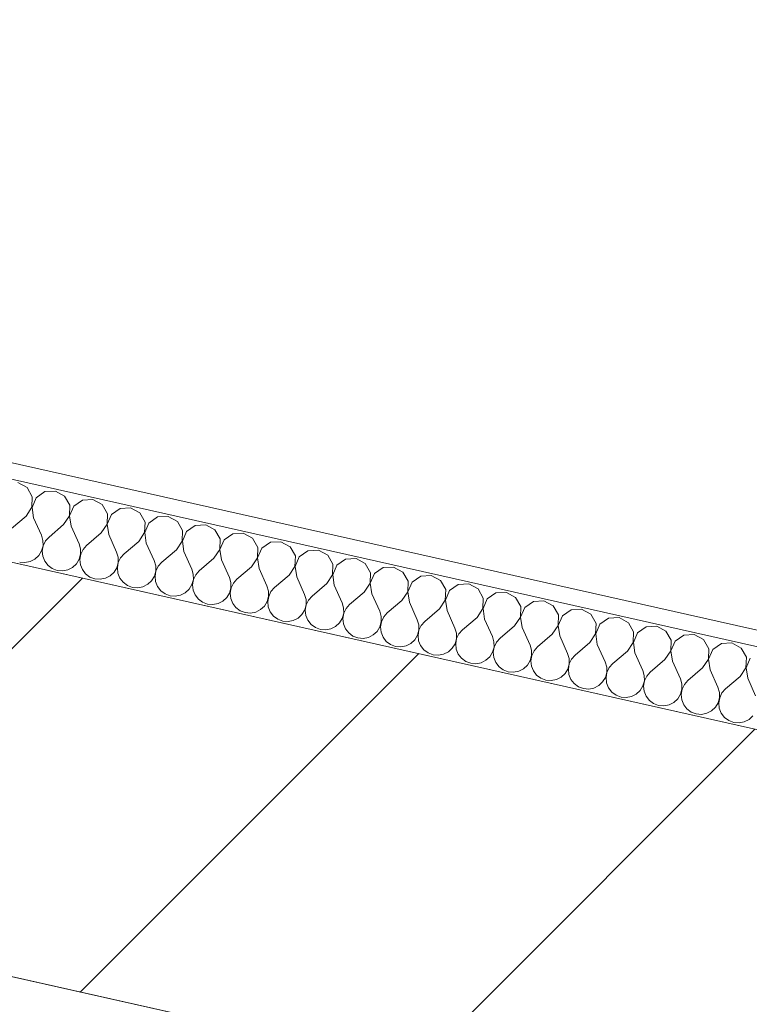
# Model space of a CAD drawing. Header units: millimetres. Extents: x -7218036 to -6920397, y 6117771 to 6333681.
# Tile 69 of 256: x -7177978 to -7177527, y 6150748 to 6151357. Entities that reach past the tile are written whole.
import ezdxf

# ---------------------------------------------------------------- set-up
doc = ezdxf.new("R2010")
doc.units = ezdxf.units.MM
doc.header["$MEASUREMENT"] = 0
for name, color, linetype in [('S - автостоянка.АР', 7, 'Continuous'), ('АР-Стены_внешние_.АР', 7, 'Continuous'), ('АР-Стены_внутренние_пилоны.АР', 7, 'Continuous')]:
    doc.layers.add(name, color=color, linetype=linetype)
doc.layers.add('АР-Стены_внешние_.АР_Ном._пера__1', color=7, linetype='Continuous', lineweight=0)
doc.layers.add('АР-Стены_внутренние_пилоны.АР_Ном._пера__1', color=7, linetype='Continuous', lineweight=30)

# ---------------------------------------------------------------- blocks, each defined once
blk = doc.blocks.new('Стена_71_5', base_point=(-7177270.11, 6150733.45))
at = {"layer": 'АР-Стены_внутренние_пилоны.АР', "linetype": 'Continuous', "lineweight": 0, "true_color": 0x000000}
h = blk.add_hatch(dxfattribs=at)
h.set_pattern_fill('БЛОКИ_БЕТОННЫЕ_ЭФФЕКТИВН_7C', color=18, style=0, pattern_type=2)
h.set_pattern_definition([(45, (-6566190.34, 6562677.8), (-127.279217, 127.279217), [])])
h.paths.add_polyline_path([(-7178977.58, 6150988.81), (-7177297.5, 6150611.49), (-7177242.72, 6150855.41), (-7178922.8, 6151232.73)])
at = {"layer": 'АР-Стены_внутренние_пилоны.АР_Ном._пера__1', "color": 7, "linetype": 'Continuous', "lineweight": 15, "flags": 128}
for points in [[(-7177242.72, 6150855.41), (-7178922.8, 6151232.73)], [(-7178977.58, 6150988.81), (-7177534.83, 6150664.79)]]:
    blk.add_lwpolyline(points, dxfattribs=at)
blk = doc.blocks.new('*X381', base_point=(-6566190.34, 6562677.79))
at = {"layer": 'АР-Стены_внешние_.АР_Ном._пера__1', "color": 7, "linetype": 'Continuous', "lineweight": 0}
for p, q in [((-7177973.44, 6151067.72), (-7177979.16, 6151070.83)), ((-7177970.21, 6151062.07), (-7177973.44, 6151067.72)), ((-7177962.42, 6151065.25), (-7177967.76, 6151061.52)), ((-7177955.92, 6151065.61), (-7177962.42, 6151065.25)), ((-7177950.21, 6151062.5), (-7177955.92, 6151065.61)), ((-7177970.43, 6151055.57), (-7177970.21, 6151062.07)), ((-7177967.76, 6151061.52), (-7177970.34, 6151055.55)), ((-7177946.98, 6151056.86), (-7177950.21, 6151062.5)), ((-7177939.19, 6151060.03), (-7177944.52, 6151056.3)), ((-7177932.69, 6151060.39), (-7177939.19, 6151060.03)), ((-7177926.98, 6151057.29), (-7177932.69, 6151060.39)), ((-7177974.04, 6151050.16), (-7177970.43, 6151055.57)), ((-7177970.34, 6151055.55), (-7177969.39, 6151049.11)), ((-7177947.2, 6151050.35), (-7177946.98, 6151056.86)), ((-7177944.52, 6151056.3), (-7177947.11, 6151050.33)), ((-7177923.75, 6151051.64), (-7177926.98, 6151057.29)), ((-7177923.97, 6151045.14), (-7177923.75, 6151051.64)), ((-7177915.96, 6151054.81), (-7177921.29, 6151051.09)), ((-7177909.46, 6151055.18), (-7177915.96, 6151054.81)), ((-7177903.75, 6151052.07), (-7177909.46, 6151055.18)), ((-7177900.52, 6151046.42), (-7177903.75, 6151052.07)), ((-7177974.04, 6151050.16), (-7177983.09, 6151042.43)), ((-7177969.39, 6151049.11), (-7177964.51, 6151038.25)), ((-7177950.81, 6151044.94), (-7177947.2, 6151050.35)), ((-7177947.11, 6151050.33), (-7177946.16, 6151043.89)), ((-7177921.29, 6151051.09), (-7177923.87, 6151045.11)), ((-7177900.74, 6151039.92), (-7177900.52, 6151046.42)), ((-7177898.06, 6151045.87), (-7177900.64, 6151039.9)), ((-7177892.73, 6151049.59), (-7177898.06, 6151045.87)), ((-7177886.23, 6151049.96), (-7177892.73, 6151049.59)), ((-7177880.51, 6151046.85), (-7177886.23, 6151049.96)), ((-7177877.28, 6151041.2), (-7177880.51, 6151046.85)), ((-7177950.81, 6151044.94), (-7177959.86, 6151037.21)), ((-7177946.16, 6151043.89), (-7177941.28, 6151033.04)), ((-7177927.58, 6151039.72), (-7177936.63, 6151031.99)), ((-7177927.58, 6151039.72), (-7177923.97, 6151045.14)), ((-7177923.87, 6151045.11), (-7177922.93, 6151038.68)), ((-7177904.34, 6151034.5), (-7177900.74, 6151039.92)), ((-7177900.64, 6151039.9), (-7177899.7, 6151033.46)), ((-7177877.51, 6151034.7), (-7177877.28, 6151041.2)), ((-7177874.83, 6151040.65), (-7177877.41, 6151034.68)), ((-7177869.5, 6151044.38), (-7177874.83, 6151040.65)), ((-7177863, 6151044.74), (-7177869.5, 6151044.38)), ((-7177857.28, 6151041.63), (-7177863, 6151044.74)), ((-7177854.05, 6151035.99), (-7177857.28, 6151041.63)), ((-7177846.27, 6151039.16), (-7177851.6, 6151035.44)), ((-7177839.77, 6151039.52), (-7177846.27, 6151039.16)), ((-7177834.05, 6151036.42), (-7177839.77, 6151039.52)), ((-7177963.59, 6151035.1), (-7177964.51, 6151038.25)), ((-7177963.56, 6151031.82), (-7177963.59, 6151035.1)), ((-7177962.04, 6151034.75), (-7177963.47, 6151031.8)), ((-7177959.86, 6151037.21), (-7177962.04, 6151034.75)), ((-7177940.36, 6151029.88), (-7177941.28, 6151033.04)), ((-7177922.93, 6151038.68), (-7177918.05, 6151027.82)), ((-7177904.34, 6151034.5), (-7177913.4, 6151026.78)), ((-7177899.7, 6151033.46), (-7177894.82, 6151022.6)), ((-7177881.11, 6151029.29), (-7177877.51, 6151034.7)), ((-7177877.41, 6151034.68), (-7177876.47, 6151028.24)), ((-7177854.28, 6151029.48), (-7177854.05, 6151035.99)), ((-7177851.6, 6151035.44), (-7177854.18, 6151029.46)), ((-7177830.82, 6151030.77), (-7177834.05, 6151036.42)), ((-7177823.04, 6151033.94), (-7177828.37, 6151030.22)), ((-7177816.54, 6151034.31), (-7177823.04, 6151033.94)), ((-7177810.82, 6151031.2), (-7177816.54, 6151034.31)), ((-7177966.14, 6151025.84), (-7177964.44, 6151028.65)), ((-7177964.44, 6151028.65), (-7177963.56, 6151031.82)), ((-7177963.47, 6151031.8), (-7177964.03, 6151028.56)), ((-7177964.03, 6151028.56), (-7177963.69, 6151025.29)), ((-7177940.33, 6151026.6), (-7177940.36, 6151029.88)), ((-7177938.81, 6151029.54), (-7177940.24, 6151026.58)), ((-7177936.63, 6151031.99), (-7177938.81, 6151029.54)), ((-7177917.13, 6151024.67), (-7177918.05, 6151027.82)), ((-7177881.11, 6151029.29), (-7177890.17, 6151021.56)), ((-7177876.47, 6151028.24), (-7177871.58, 6151017.39)), ((-7177857.88, 6151024.07), (-7177854.28, 6151029.48)), ((-7177854.18, 6151029.46), (-7177853.24, 6151023.03)), ((-7177831.04, 6151024.27), (-7177830.82, 6151030.77)), ((-7177828.37, 6151030.22), (-7177830.95, 6151024.25)), ((-7177807.59, 6151025.55), (-7177810.82, 6151031.2)), ((-7177799.8, 6151028.73), (-7177805.14, 6151025)), ((-7177793.31, 6151029.09), (-7177799.8, 6151028.73)), ((-7177787.59, 6151025.98), (-7177793.31, 6151029.09)), ((-7177977.97, 6151021.76), (-7177974.7, 6151021.49)), ((-7177974.7, 6151021.49), (-7177971.48, 6151022.12)), ((-7177971.48, 6151022.12), (-7177968.55, 6151023.61)), ((-7177968.55, 6151023.61), (-7177966.14, 6151025.84)), ((-7177963.69, 6151025.29), (-7177962.47, 6151022.24)), ((-7177962.47, 6151022.24), (-7177960.46, 6151019.65)), ((-7177942.91, 6151020.63), (-7177941.21, 6151023.43)), ((-7177941.21, 6151023.43), (-7177940.33, 6151026.6)), ((-7177940.24, 6151026.58), (-7177940.8, 6151023.34)), ((-7177940.8, 6151023.34), (-7177940.46, 6151020.08)), ((-7177917.98, 6151018.22), (-7177917.1, 6151021.38)), ((-7177917.01, 6151021.36), (-7177917.57, 6151018.13)), ((-7177917.1, 6151021.38), (-7177917.13, 6151024.67)), ((-7177915.58, 6151024.32), (-7177917.01, 6151021.36)), ((-7177913.4, 6151026.78), (-7177915.58, 6151024.32)), ((-7177893.89, 6151019.45), (-7177894.82, 6151022.6)), ((-7177890.17, 6151021.56), (-7177892.35, 6151019.1)), ((-7177857.88, 6151024.07), (-7177866.94, 6151016.34)), ((-7177853.24, 6151023.03), (-7177848.35, 6151012.17)), ((-7177834.65, 6151018.85), (-7177831.04, 6151024.27)), ((-7177830.95, 6151024.25), (-7177830.01, 6151017.81)), ((-7177807.81, 6151019.05), (-7177807.59, 6151025.55)), ((-7177805.14, 6151025), (-7177807.72, 6151019.03)), ((-7177784.36, 6151020.33), (-7177787.59, 6151025.98)), ((-7177776.57, 6151023.51), (-7177781.91, 6151019.78)), ((-7177770.08, 6151023.87), (-7177776.57, 6151023.51)), ((-7177764.36, 6151020.77), (-7177770.08, 6151023.87)), ((-7177960.46, 6151019.65), (-7177957.82, 6151017.69)), ((-7177957.82, 6151017.69), (-7177954.74, 6151016.54)), ((-7177954.74, 6151016.54), (-7177951.47, 6151016.27)), ((-7177951.47, 6151016.27), (-7177948.25, 6151016.9)), ((-7177948.25, 6151016.9), (-7177945.32, 6151018.39)), ((-7177945.32, 6151018.39), (-7177942.91, 6151020.63)), ((-7177940.46, 6151020.08), (-7177939.24, 6151017.03)), ((-7177939.24, 6151017.03), (-7177937.23, 6151014.43)), ((-7177922.09, 6151013.18), (-7177919.68, 6151015.41)), ((-7177919.68, 6151015.41), (-7177917.98, 6151018.22)), ((-7177917.57, 6151018.13), (-7177917.23, 6151014.86)), ((-7177917.23, 6151014.86), (-7177916.01, 6151011.81)), ((-7177894.74, 6151013), (-7177893.87, 6151016.17)), ((-7177893.78, 6151016.14), (-7177894.34, 6151012.91)), ((-7177893.87, 6151016.17), (-7177893.89, 6151019.45)), ((-7177892.35, 6151019.1), (-7177893.78, 6151016.14)), ((-7177870.66, 6151014.23), (-7177871.58, 6151017.39)), ((-7177866.94, 6151016.34), (-7177869.12, 6151013.89)), ((-7177834.65, 6151018.85), (-7177843.71, 6151011.12)), ((-7177830.01, 6151017.81), (-7177825.12, 6151006.95)), ((-7177811.42, 6151013.63), (-7177807.81, 6151019.05)), ((-7177807.72, 6151019.03), (-7177806.77, 6151012.59)), ((-7177784.58, 6151013.83), (-7177784.36, 6151020.33)), ((-7177781.91, 6151019.78), (-7177784.49, 6151013.81)), ((-7177761.13, 6151015.12), (-7177764.36, 6151020.77)), ((-7177761.35, 6151008.61), (-7177761.13, 6151015.12)), ((-7177753.34, 6151018.29), (-7177758.68, 6151014.57)), ((-7177746.85, 6151018.65), (-7177753.34, 6151018.29)), ((-7177741.13, 6151015.55), (-7177746.85, 6151018.65)), ((-7177737.9, 6151009.9), (-7177741.13, 6151015.55)), ((-7177937.23, 6151014.43), (-7177934.59, 6151012.48)), ((-7177934.59, 6151012.48), (-7177931.51, 6151011.32)), ((-7177931.51, 6151011.32), (-7177928.24, 6151011.05)), ((-7177928.24, 6151011.05), (-7177925.02, 6151011.69)), ((-7177925.02, 6151011.69), (-7177922.09, 6151013.18)), ((-7177916.01, 6151011.81), (-7177914, 6151009.21)), ((-7177914, 6151009.21), (-7177911.36, 6151007.26)), ((-7177898.86, 6151007.96), (-7177896.45, 6151010.19)), ((-7177896.45, 6151010.19), (-7177894.74, 6151013)), ((-7177894.34, 6151012.91), (-7177894, 6151009.64)), ((-7177894, 6151009.64), (-7177892.78, 6151006.59)), ((-7177871.51, 6151007.78), (-7177870.64, 6151010.95)), ((-7177870.55, 6151010.93), (-7177871.11, 6151007.69)), ((-7177870.64, 6151010.95), (-7177870.66, 6151014.23)), ((-7177869.12, 6151013.89), (-7177870.55, 6151010.93)), ((-7177847.43, 6151009.02), (-7177848.35, 6151012.17)), ((-7177847.41, 6151005.73), (-7177847.43, 6151009.02)), ((-7177845.89, 6151008.67), (-7177847.31, 6151005.71)), ((-7177843.71, 6151011.12), (-7177845.89, 6151008.67)), ((-7177811.42, 6151013.63), (-7177820.48, 6151005.91)), ((-7177806.77, 6151012.59), (-7177801.89, 6151001.73)), ((-7177788.19, 6151008.42), (-7177784.58, 6151013.83)), ((-7177784.49, 6151013.81), (-7177783.54, 6151007.37)), ((-7177758.68, 6151014.57), (-7177761.26, 6151008.59)), ((-7177738.12, 6151003.4), (-7177737.9, 6151009.9)), ((-7177735.45, 6151009.35), (-7177738.03, 6151003.38)), ((-7177730.11, 6151013.07), (-7177735.45, 6151009.35)), ((-7177723.62, 6151013.44), (-7177730.11, 6151013.07)), ((-7177717.9, 6151010.33), (-7177723.62, 6151013.44)), ((-7177714.67, 6151004.68), (-7177717.9, 6151010.33)), ((-7177911.36, 6151007.26), (-7177908.28, 6151006.1)), ((-7177908.28, 6151006.1), (-7177905.01, 6151005.83)), ((-7177905.01, 6151005.83), (-7177901.79, 6151006.47)), ((-7177901.79, 6151006.47), (-7177898.86, 6151007.96)), ((-7177892.78, 6151006.59), (-7177890.77, 6151003.99)), ((-7177890.77, 6151003.99), (-7177888.13, 6151002.04)), ((-7177878.55, 6151001.25), (-7177875.63, 6151002.74)), ((-7177875.63, 6151002.74), (-7177873.22, 6151004.97)), ((-7177873.22, 6151004.97), (-7177871.51, 6151007.78)), ((-7177871.11, 6151007.69), (-7177870.77, 6151004.42)), ((-7177870.77, 6151004.42), (-7177869.55, 6151001.38)), ((-7177849.99, 6150999.76), (-7177848.28, 6151002.56)), ((-7177848.28, 6151002.56), (-7177847.41, 6151005.73)), ((-7177847.31, 6151005.71), (-7177847.88, 6151002.47)), ((-7177824.2, 6151003.8), (-7177825.12, 6151006.95)), ((-7177824.18, 6151000.51), (-7177824.2, 6151003.8)), ((-7177822.66, 6151003.45), (-7177824.08, 6151000.49)), ((-7177820.48, 6151005.91), (-7177822.66, 6151003.45)), ((-7177788.19, 6151008.42), (-7177797.25, 6151000.69)), ((-7177783.54, 6151007.37), (-7177778.66, 6150996.52)), ((-7177764.96, 6151003.2), (-7177774.02, 6150995.47)), ((-7177764.96, 6151003.2), (-7177761.35, 6151008.61)), ((-7177761.26, 6151008.59), (-7177760.31, 6151002.16)), ((-7177741.73, 6150997.98), (-7177738.12, 6151003.4)), ((-7177738.03, 6151003.38), (-7177737.08, 6150996.94)), ((-7177714.89, 6150998.18), (-7177714.67, 6151004.68)), ((-7177712.22, 6151004.13), (-7177714.8, 6150998.16)), ((-7177706.88, 6151007.86), (-7177712.22, 6151004.13)), ((-7177700.38, 6151008.22), (-7177706.88, 6151007.86)), ((-7177694.67, 6151005.11), (-7177700.38, 6151008.22)), ((-7177691.44, 6150999.47), (-7177694.67, 6151005.11)), ((-7177683.65, 6151002.64), (-7177688.99, 6150998.91)), ((-7177677.15, 6151003), (-7177683.65, 6151002.64)), ((-7177671.44, 6150999.9), (-7177677.15, 6151003)), ((-7177888.13, 6151002.04), (-7177885.05, 6151000.89)), ((-7177885.05, 6151000.89), (-7177881.78, 6151000.62)), ((-7177881.78, 6151000.62), (-7177878.55, 6151001.25)), ((-7177869.55, 6151001.38), (-7177867.54, 6150998.78)), ((-7177867.54, 6150998.78), (-7177864.9, 6150996.83)), ((-7177864.9, 6150996.83), (-7177861.82, 6150995.67)), ((-7177855.32, 6150996.03), (-7177852.4, 6150997.52)), ((-7177852.4, 6150997.52), (-7177849.99, 6150999.76)), ((-7177847.88, 6151002.47), (-7177847.54, 6150999.21)), ((-7177847.54, 6150999.21), (-7177846.31, 6150996.16)), ((-7177826.76, 6150994.54), (-7177825.05, 6150997.35)), ((-7177825.05, 6150997.35), (-7177824.18, 6151000.51)), ((-7177824.08, 6151000.49), (-7177824.65, 6150997.26)), ((-7177824.65, 6150997.26), (-7177824.31, 6150993.99)), ((-7177800.97, 6150998.58), (-7177801.89, 6151001.73)), ((-7177800.95, 6150995.3), (-7177800.97, 6150998.58)), ((-7177799.43, 6150998.23), (-7177800.85, 6150995.27)), ((-7177797.25, 6151000.69), (-7177799.43, 6150998.23)), ((-7177777.74, 6150993.36), (-7177778.66, 6150996.52)), ((-7177760.31, 6151002.16), (-7177755.43, 6150991.3)), ((-7177741.73, 6150997.98), (-7177750.78, 6150990.26)), ((-7177737.08, 6150996.94), (-7177732.2, 6150986.08)), ((-7177718.5, 6150992.77), (-7177714.89, 6150998.18)), ((-7177714.8, 6150998.16), (-7177713.85, 6150991.72)), ((-7177691.66, 6150992.96), (-7177691.44, 6150999.47)), ((-7177688.99, 6150998.91), (-7177691.57, 6150992.94)), ((-7177668.21, 6150994.25), (-7177671.44, 6150999.9)), ((-7177660.42, 6150997.42), (-7177665.75, 6150993.7)), ((-7177653.92, 6150997.78), (-7177660.42, 6150997.42)), ((-7177648.21, 6150994.68), (-7177653.92, 6150997.78)), ((-7177861.82, 6150995.67), (-7177858.55, 6150995.4)), ((-7177858.55, 6150995.4), (-7177855.32, 6150996.03)), ((-7177846.31, 6150996.16), (-7177844.31, 6150993.56)), ((-7177844.31, 6150993.56), (-7177841.66, 6150991.61)), ((-7177841.66, 6150991.61), (-7177838.59, 6150990.45)), ((-7177838.59, 6150990.45), (-7177835.32, 6150990.18)), ((-7177835.32, 6150990.18), (-7177832.09, 6150990.82)), ((-7177832.09, 6150990.82), (-7177829.17, 6150992.31)), ((-7177829.17, 6150992.31), (-7177826.76, 6150994.54)), ((-7177824.31, 6150993.99), (-7177823.08, 6150990.94)), ((-7177823.08, 6150990.94), (-7177821.08, 6150988.34)), ((-7177803.53, 6150989.32), (-7177801.82, 6150992.13)), ((-7177801.82, 6150992.13), (-7177800.95, 6150995.3)), ((-7177800.85, 6150995.27), (-7177801.42, 6150992.04)), ((-7177801.42, 6150992.04), (-7177801.07, 6150988.77)), ((-7177777.72, 6150990.08), (-7177777.74, 6150993.36)), ((-7177776.2, 6150993.02), (-7177777.62, 6150990.06)), ((-7177774.02, 6150995.47), (-7177776.2, 6150993.02)), ((-7177754.51, 6150988.15), (-7177755.43, 6150991.3)), ((-7177718.5, 6150992.77), (-7177727.55, 6150985.04)), ((-7177713.85, 6150991.72), (-7177708.97, 6150980.86)), ((-7177695.27, 6150987.55), (-7177691.66, 6150992.96)), ((-7177691.57, 6150992.94), (-7177690.62, 6150986.5)), ((-7177668.43, 6150987.75), (-7177668.21, 6150994.25)), ((-7177665.75, 6150993.7), (-7177668.33, 6150987.72)), ((-7177644.98, 6150989.03), (-7177648.21, 6150994.68)), ((-7177637.19, 6150992.2), (-7177642.52, 6150988.48)), ((-7177630.69, 6150992.57), (-7177637.19, 6150992.2)), ((-7177624.98, 6150989.46), (-7177630.69, 6150992.57)), ((-7177821.08, 6150988.34), (-7177818.43, 6150986.39)), ((-7177818.43, 6150986.39), (-7177815.36, 6150985.24)), ((-7177815.36, 6150985.24), (-7177812.09, 6150984.96)), ((-7177812.09, 6150984.96), (-7177808.86, 6150985.6)), ((-7177808.86, 6150985.6), (-7177805.94, 6150987.09)), ((-7177805.94, 6150987.09), (-7177803.53, 6150989.32)), ((-7177801.07, 6150988.77), (-7177799.85, 6150985.72)), ((-7177799.85, 6150985.72), (-7177797.84, 6150983.12)), ((-7177780.3, 6150984.11), (-7177778.59, 6150986.91)), ((-7177778.59, 6150986.91), (-7177777.72, 6150990.08)), ((-7177777.62, 6150990.06), (-7177778.19, 6150986.82)), ((-7177778.19, 6150986.82), (-7177777.84, 6150983.55)), ((-7177755.36, 6150981.7), (-7177754.49, 6150984.86)), ((-7177754.39, 6150984.84), (-7177754.96, 6150981.6)), ((-7177754.49, 6150984.86), (-7177754.51, 6150988.15)), ((-7177752.97, 6150987.8), (-7177754.39, 6150984.84)), ((-7177750.78, 6150990.26), (-7177752.97, 6150987.8)), ((-7177731.28, 6150982.93), (-7177732.2, 6150986.08)), ((-7177727.55, 6150985.04), (-7177729.73, 6150982.58)), ((-7177695.27, 6150987.55), (-7177704.32, 6150979.82)), ((-7177690.62, 6150986.5), (-7177685.74, 6150975.65)), ((-7177672.04, 6150982.33), (-7177668.43, 6150987.75)), ((-7177668.33, 6150987.72), (-7177667.39, 6150981.29)), ((-7177645.2, 6150982.53), (-7177644.98, 6150989.03)), ((-7177642.52, 6150988.48), (-7177645.1, 6150982.51)), ((-7177621.75, 6150983.81), (-7177624.98, 6150989.46)), ((-7177613.96, 6150986.99), (-7177619.29, 6150983.26)), ((-7177607.46, 6150987.35), (-7177613.96, 6150986.99)), ((-7177601.74, 6150984.24), (-7177607.46, 6150987.35)), ((-7177797.84, 6150983.12), (-7177795.2, 6150981.17)), ((-7177795.2, 6150981.17), (-7177792.13, 6150980.02)), ((-7177792.13, 6150980.02), (-7177788.85, 6150979.75)), ((-7177788.85, 6150979.75), (-7177785.63, 6150980.38)), ((-7177785.63, 6150980.38), (-7177782.7, 6150981.87)), ((-7177782.7, 6150981.87), (-7177780.3, 6150984.11)), ((-7177777.84, 6150983.55), (-7177776.62, 6150980.51)), ((-7177776.62, 6150980.51), (-7177774.61, 6150977.91)), ((-7177759.47, 6150976.65), (-7177757.07, 6150978.89)), ((-7177757.07, 6150978.89), (-7177755.36, 6150981.7)), ((-7177754.96, 6150981.6), (-7177754.61, 6150978.34)), ((-7177754.61, 6150978.34), (-7177753.39, 6150975.29)), ((-7177732.13, 6150976.48), (-7177731.25, 6150979.64)), ((-7177731.16, 6150979.62), (-7177731.72, 6150976.39)), ((-7177731.25, 6150979.64), (-7177731.28, 6150982.93)), ((-7177729.73, 6150982.58), (-7177731.16, 6150979.62)), ((-7177708.05, 6150977.71), (-7177708.97, 6150980.86)), ((-7177704.32, 6150979.82), (-7177706.5, 6150977.36)), ((-7177672.04, 6150982.33), (-7177681.09, 6150974.6)), ((-7177667.39, 6150981.29), (-7177662.51, 6150970.43)), ((-7177648.8, 6150977.11), (-7177645.2, 6150982.53)), ((-7177645.1, 6150982.51), (-7177644.16, 6150976.07)), ((-7177621.97, 6150977.31), (-7177621.75, 6150983.81)), ((-7177619.29, 6150983.26), (-7177621.87, 6150977.29)), ((-7177598.51, 6150978.6), (-7177601.74, 6150984.24)), ((-7177598.74, 6150972.09), (-7177598.51, 6150978.6)), ((-7177590.73, 6150981.77), (-7177596.06, 6150978.05)), ((-7177584.23, 6150982.13), (-7177590.73, 6150981.77)), ((-7177578.51, 6150979.03), (-7177584.23, 6150982.13)), ((-7177575.28, 6150973.38), (-7177578.51, 6150979.03)), ((-7177774.61, 6150977.91), (-7177771.97, 6150975.96)), ((-7177771.97, 6150975.96), (-7177768.9, 6150974.8)), ((-7177768.9, 6150974.8), (-7177765.62, 6150974.53)), ((-7177765.62, 6150974.53), (-7177762.4, 6150975.16)), ((-7177762.4, 6150975.16), (-7177759.47, 6150976.65)), ((-7177753.39, 6150975.29), (-7177751.38, 6150972.69)), ((-7177751.38, 6150972.69), (-7177748.74, 6150970.74)), ((-7177736.24, 6150971.44), (-7177733.83, 6150973.67)), ((-7177733.83, 6150973.67), (-7177732.13, 6150976.48)), ((-7177731.72, 6150976.39), (-7177731.38, 6150973.12)), ((-7177731.38, 6150973.12), (-7177730.16, 6150970.07)), ((-7177708.9, 6150971.26), (-7177708.02, 6150974.43)), ((-7177707.93, 6150974.41), (-7177708.49, 6150971.17)), ((-7177708.02, 6150974.43), (-7177708.05, 6150977.71)), ((-7177706.5, 6150977.36), (-7177707.93, 6150974.41)), ((-7177684.82, 6150972.49), (-7177685.74, 6150975.65)), ((-7177684.79, 6150969.21), (-7177684.82, 6150972.49)), ((-7177683.27, 6150972.15), (-7177684.7, 6150969.19)), ((-7177681.09, 6150974.6), (-7177683.27, 6150972.15)), ((-7177648.8, 6150977.11), (-7177657.86, 6150969.39)), ((-7177644.16, 6150976.07), (-7177639.28, 6150965.21)), ((-7177625.57, 6150971.9), (-7177621.97, 6150977.31)), ((-7177621.87, 6150977.29), (-7177620.93, 6150970.85)), ((-7177596.06, 6150978.05), (-7177598.64, 6150972.07)), ((-7177575.51, 6150966.88), (-7177575.28, 6150973.38)), ((-7177572.83, 6150972.83), (-7177575.41, 6150966.86)), ((-7177567.5, 6150976.55), (-7177572.83, 6150972.83)), ((-7177561, 6150976.92), (-7177567.5, 6150976.55)), ((-7177555.28, 6150973.81), (-7177561, 6150976.92)), ((-7177552.05, 6150968.16), (-7177555.28, 6150973.81)), ((-7177748.74, 6150970.74), (-7177745.67, 6150969.58)), ((-7177745.67, 6150969.58), (-7177742.39, 6150969.31)), ((-7177742.39, 6150969.31), (-7177739.17, 6150969.95)), ((-7177739.17, 6150969.95), (-7177736.24, 6150971.44)), ((-7177730.16, 6150970.07), (-7177728.15, 6150967.47)), ((-7177728.15, 6150967.47), (-7177725.51, 6150965.52)), ((-7177715.94, 6150964.73), (-7177713.01, 6150966.22)), ((-7177713.01, 6150966.22), (-7177710.6, 6150968.45)), ((-7177710.6, 6150968.45), (-7177708.9, 6150971.26)), ((-7177708.49, 6150971.17), (-7177708.15, 6150967.9)), ((-7177708.15, 6150967.9), (-7177706.93, 6150964.85)), ((-7177687.37, 6150963.24), (-7177685.67, 6150966.04)), ((-7177685.67, 6150966.04), (-7177684.79, 6150969.21)), ((-7177684.7, 6150969.19), (-7177685.26, 6150965.95)), ((-7177661.59, 6150967.28), (-7177662.51, 6150970.43)), ((-7177661.56, 6150963.99), (-7177661.59, 6150967.28)), ((-7177660.04, 6150966.93), (-7177661.47, 6150963.97)), ((-7177657.86, 6150969.39), (-7177660.04, 6150966.93)), ((-7177625.57, 6150971.9), (-7177634.63, 6150964.17)), ((-7177620.93, 6150970.85), (-7177616.05, 6150959.99)), ((-7177602.34, 6150966.68), (-7177611.4, 6150958.95)), ((-7177602.34, 6150966.68), (-7177598.74, 6150972.09)), ((-7177598.64, 6150972.07), (-7177597.7, 6150965.64)), ((-7177579.11, 6150961.46), (-7177575.51, 6150966.88)), ((-7177575.41, 6150966.86), (-7177574.47, 6150960.42)), ((-7177552.27, 6150961.66), (-7177552.05, 6150968.16)), ((-7177549.6, 6150967.61), (-7177552.18, 6150961.64)), ((-7177544.27, 6150971.33), (-7177549.6, 6150967.61)), ((-7177537.77, 6150971.7), (-7177544.27, 6150971.33)), ((-7177532.05, 6150968.59), (-7177537.77, 6150971.7)), ((-7177528.82, 6150962.94), (-7177532.05, 6150968.59)), ((-7177725.51, 6150965.52), (-7177722.44, 6150964.37)), ((-7177722.44, 6150964.37), (-7177719.16, 6150964.1)), ((-7177719.16, 6150964.1), (-7177715.94, 6150964.73)), ((-7177706.93, 6150964.85), (-7177704.92, 6150962.26)), ((-7177704.92, 6150962.26), (-7177702.28, 6150960.3)), ((-7177702.28, 6150960.3), (-7177699.2, 6150959.15)), ((-7177692.71, 6150959.51), (-7177689.78, 6150961)), ((-7177689.78, 6150961), (-7177687.37, 6150963.24)), ((-7177685.26, 6150965.95), (-7177684.92, 6150962.69)), ((-7177684.92, 6150962.69), (-7177683.7, 6150959.64)), ((-7177664.14, 6150958.02), (-7177662.44, 6150960.83)), ((-7177662.44, 6150960.83), (-7177661.56, 6150963.99)), ((-7177661.47, 6150963.97), (-7177662.03, 6150960.74)), ((-7177662.03, 6150960.74), (-7177661.69, 6150957.47)), ((-7177638.36, 6150962.06), (-7177639.28, 6150965.21)), ((-7177638.33, 6150958.77), (-7177638.36, 6150962.06)), ((-7177636.81, 6150961.71), (-7177638.24, 6150958.75)), ((-7177634.63, 6150964.17), (-7177636.81, 6150961.71)), ((-7177615.12, 6150956.84), (-7177616.05, 6150959.99)), ((-7177597.7, 6150965.64), (-7177592.81, 6150954.78)), ((-7177579.11, 6150961.46), (-7177588.17, 6150953.73)), ((-7177574.47, 6150960.42), (-7177569.58, 6150949.56)), ((-7177555.88, 6150956.24), (-7177552.27, 6150961.66)), ((-7177552.18, 6150961.64), (-7177551.24, 6150955.2)), ((-7177529.04, 6150956.44), (-7177528.82, 6150962.94)), ((-7177526.37, 6150962.39), (-7177528.95, 6150956.42)), ((-7177699.2, 6150959.15), (-7177695.93, 6150958.88)), ((-7177695.93, 6150958.88), (-7177692.71, 6150959.51)), ((-7177683.7, 6150959.64), (-7177681.69, 6150957.04)), ((-7177681.69, 6150957.04), (-7177679.05, 6150955.09)), ((-7177679.05, 6150955.09), (-7177675.97, 6150953.93)), ((-7177675.97, 6150953.93), (-7177672.7, 6150953.66)), ((-7177672.7, 6150953.66), (-7177669.48, 6150954.3)), ((-7177669.48, 6150954.3), (-7177666.55, 6150955.79)), ((-7177666.55, 6150955.79), (-7177664.14, 6150958.02)), ((-7177661.69, 6150957.47), (-7177660.47, 6150954.42)), ((-7177660.47, 6150954.42), (-7177658.46, 6150951.82)), ((-7177640.91, 6150952.8), (-7177639.21, 6150955.61)), ((-7177639.21, 6150955.61), (-7177638.33, 6150958.77)), ((-7177638.24, 6150958.75), (-7177638.8, 6150955.52)), ((-7177638.8, 6150955.52), (-7177638.46, 6150952.25)), ((-7177615.1, 6150953.56), (-7177615.12, 6150956.84)), ((-7177613.58, 6150956.5), (-7177615.01, 6150953.54)), ((-7177611.4, 6150958.95), (-7177613.58, 6150956.5)), ((-7177591.89, 6150951.62), (-7177592.81, 6150954.78)), ((-7177555.88, 6150956.24), (-7177564.94, 6150948.52)), ((-7177551.24, 6150955.2), (-7177546.35, 6150944.34)), ((-7177532.65, 6150951.03), (-7177529.04, 6150956.44)), ((-7177528.95, 6150956.42), (-7177528, 6150949.98)), ((-7177658.46, 6150951.82), (-7177655.82, 6150949.87)), ((-7177655.82, 6150949.87), (-7177652.74, 6150948.71)), ((-7177652.74, 6150948.71), (-7177649.47, 6150948.44)), ((-7177649.47, 6150948.44), (-7177646.25, 6150949.08)), ((-7177646.25, 6150949.08), (-7177643.32, 6150950.57)), ((-7177643.32, 6150950.57), (-7177640.91, 6150952.8)), ((-7177638.46, 6150952.25), (-7177637.24, 6150949.2)), ((-7177637.24, 6150949.2), (-7177635.23, 6150946.6)), ((-7177617.68, 6150947.58), (-7177615.97, 6150950.39)), ((-7177615.97, 6150950.39), (-7177615.1, 6150953.56)), ((-7177615.01, 6150953.54), (-7177615.57, 6150950.3)), ((-7177615.57, 6150950.3), (-7177615.23, 6150947.03)), ((-7177592.74, 6150945.17), (-7177591.87, 6150948.34)), ((-7177591.78, 6150948.32), (-7177592.34, 6150945.08)), ((-7177591.87, 6150948.34), (-7177591.89, 6150951.62)), ((-7177590.35, 6150951.28), (-7177591.78, 6150948.32)), ((-7177588.17, 6150953.73), (-7177590.35, 6150951.28)), ((-7177568.66, 6150946.41), (-7177569.58, 6150949.56)), ((-7177564.94, 6150948.52), (-7177567.12, 6150946.06)), ((-7177532.65, 6150951.03), (-7177541.71, 6150943.3)), ((-7177528, 6150949.98), (-7177523.12, 6150939.13)), ((-7177635.23, 6150946.6), (-7177632.59, 6150944.65)), ((-7177632.59, 6150944.65), (-7177629.51, 6150943.5)), ((-7177629.51, 6150943.5), (-7177626.24, 6150943.23)), ((-7177626.24, 6150943.23), (-7177623.02, 6150943.86)), ((-7177623.02, 6150943.86), (-7177620.09, 6150945.35)), ((-7177620.09, 6150945.35), (-7177617.68, 6150947.58)), ((-7177615.23, 6150947.03), (-7177614.01, 6150943.99)), ((-7177614.01, 6150943.99), (-7177612, 6150941.39)), ((-7177596.86, 6150940.13), (-7177594.45, 6150942.37)), ((-7177594.45, 6150942.37), (-7177592.74, 6150945.17)), ((-7177592.34, 6150945.08), (-7177592, 6150941.82)), ((-7177592, 6150941.82), (-7177590.78, 6150938.77)), ((-7177569.51, 6150939.96), (-7177568.64, 6150943.12)), ((-7177568.54, 6150943.1), (-7177569.11, 6150939.87)), ((-7177568.64, 6150943.12), (-7177568.66, 6150946.41)), ((-7177567.12, 6150946.06), (-7177568.54, 6150943.1)), ((-7177545.43, 6150941.19), (-7177546.35, 6150944.34)), ((-7177541.71, 6150943.3), (-7177543.89, 6150940.84)), ((-7177612, 6150941.39), (-7177609.36, 6150939.43)), ((-7177609.36, 6150939.43), (-7177606.28, 6150938.28)), ((-7177606.28, 6150938.28), (-7177603.01, 6150938.01)), ((-7177603.01, 6150938.01), (-7177599.78, 6150938.64)), ((-7177599.78, 6150938.64), (-7177596.86, 6150940.13)), ((-7177590.78, 6150938.77), (-7177588.77, 6150936.17)), ((-7177588.77, 6150936.17), (-7177586.12, 6150934.22)), ((-7177573.63, 6150934.92), (-7177571.22, 6150937.15)), ((-7177571.22, 6150937.15), (-7177569.51, 6150939.96)), ((-7177569.11, 6150939.87), (-7177568.77, 6150936.6)), ((-7177568.77, 6150936.6), (-7177567.54, 6150933.55)), ((-7177546.28, 6150934.74), (-7177545.41, 6150937.91)), ((-7177545.31, 6150937.88), (-7177545.88, 6150934.65)), ((-7177545.41, 6150937.91), (-7177545.43, 6150941.19)), ((-7177543.89, 6150940.84), (-7177545.31, 6150937.88)), ((-7177586.12, 6150934.22), (-7177583.05, 6150933.06)), ((-7177583.05, 6150933.06), (-7177579.78, 6150932.79)), ((-7177579.78, 6150932.79), (-7177576.55, 6150933.43)), ((-7177576.55, 6150933.43), (-7177573.63, 6150934.92)), ((-7177567.54, 6150933.55), (-7177565.54, 6150930.95)), ((-7177565.54, 6150930.95), (-7177562.89, 6150929)), ((-7177553.32, 6150928.21), (-7177550.4, 6150929.7)), ((-7177550.4, 6150929.7), (-7177547.99, 6150931.93)), ((-7177547.99, 6150931.93), (-7177546.28, 6150934.74)), ((-7177545.88, 6150934.65), (-7177545.54, 6150931.38)), ((-7177545.54, 6150931.38), (-7177544.31, 6150928.33)), ((-7177562.89, 6150929), (-7177559.82, 6150927.85)), ((-7177559.82, 6150927.85), (-7177556.55, 6150927.57)), ((-7177556.55, 6150927.57), (-7177553.32, 6150928.21)), ((-7177544.31, 6150928.33), (-7177542.31, 6150925.73)), ((-7177542.31, 6150925.73), (-7177539.66, 6150923.78)), ((-7177539.66, 6150923.78), (-7177536.59, 6150922.63)), ((-7177530.09, 6150922.99), (-7177527.17, 6150924.48)), ((-7177527.17, 6150924.48), (-7177524.76, 6150926.72)), ((-7177536.59, 6150922.63), (-7177533.31, 6150922.36)), ((-7177533.31, 6150922.36), (-7177530.09, 6150922.99))]:
    blk.add_line(p, q, dxfattribs=at)
blk = doc.blocks.new('Стена_199_5', base_point=(-7179166.72, 6151287.51))
at = {"layer": 'АР-Стены_внешние_.АР', "linetype": 'Continuous', "lineweight": 0, "true_color": 0x000000}
h = blk.add_hatch(dxfattribs=at)
h.set_pattern_fill('ШТУКАТУРКА__ГИПС_01_0005', color=18, style=0, pattern_type=2)
h.set_pattern_definition([(45, (-6566190.34, 6563027.8), (-111.369318, 111.369318), [0, -105, 0, -157.5]), (110, (-6565840.34, 6563027.8), (148.001588, 53.868173), [0, -77, 0, -133])])
h.paths.add_polyline_path([(-7179204.55, 6151347.25), (-7177280.55, 6150915.15), (-7177288.12, 6150927.1), (-7179202.36, 6151357.01)])
at = {"layer": 'АР-Стены_внешние_.АР_Ном._пера__1', "color": 7, "linetype": 'Continuous', "lineweight": 0}
blk.add_line((-7177280.55, 6150915.15), (-7179155.76, 6151336.3), dxfattribs=at)
at = {"layer": 'АР-Стены_внешние_.АР_Ном._пера__1', "color": 7, "linetype": 'Continuous', "lineweight": 0, "flags": 128}
for points in [[(-7177288.12, 6150927.1), (-7179202.36, 6151357.01)], [(-7179166.72, 6151287.51), (-7177242.72, 6150855.41)]]:
    blk.add_lwpolyline(points, dxfattribs=at)
at = {"layer": 'АР-Стены_внешние_.АР', "color": 7, "lineweight": 0}
blk.add_blockref('*X381', (-6566190.34, 6562677.79), dxfattribs=at)

msp = doc.modelspace()

# ---------------------------------------------------------------- linework, layer by layer
at = {"layer": 'S - автостоянка.АР', "color": 254, "linetype": 'Continuous', "lineweight": 0, "true_color": 0xd1c7d6, "flags": 128}
msp.add_lwpolyline([(-7182757.22, 6149654.73), (-7183250.01, 6147463.47), (-7179909.17, 6146712.15), (-7178494.05, 6146393.91), (-7178001.26, 6148585.18), (-7178002.45, 6148585.45), (-7177534.84, 6150664.77), (-7178977.49, 6150989.2), (-7179445.1, 6148909.88)], close=True, dxfattribs=at)

# ---------------------------------------------------------------- block references
at = {"layer": 'АР-Стены_внешние_.АР', "color": 7, "lineweight": 0}
msp.add_blockref('Стена_199_5', (-7179166.72, 6151287.51), dxfattribs=at)
at = {"layer": 'АР-Стены_внутренние_пилоны.АР', "color": 7, "lineweight": 0}
msp.add_blockref('Стена_71_5', (-7177270.11, 6150733.45), dxfattribs=at)

doc.saveas('drawing.dxf')
